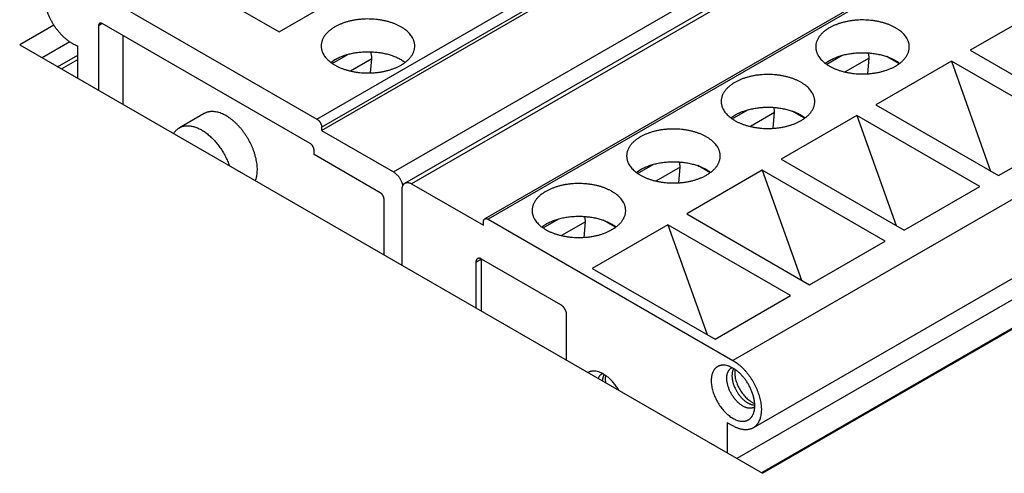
# Model space of a CAD drawing. Header units: inches. Extents: x 0 to 34, y 0 to 22.
# Tile 48 of 80: x 28.712 to 29.437, y 17.854 to 18.189. Entities that reach past the tile are written whole.
import ezdxf

# ---------------------------------------------------------------- set-up
doc = ezdxf.new("R2010")
doc.units = ezdxf.units.IN
doc.header["$LTSCALE"] = 1.87
doc.header["$MEASUREMENT"] = 0
doc.layers.get('0').update_dxf_attribs({"linetype": 'CONTINUOUS'})

msp = doc.modelspace()

# ---------------------------------------------------------------- linework, layer by layer
at = {"color": 7, "linetype": 'CONTINUOUS'}
for p, q in [((28.93111, 18.11532), (31.05381, 19.34095)), ((28.93459, 18.10929), (31.05729, 19.33492)), ((28.93459, 18.10688), (31.05729, 19.33251)), ((28.98749, 18.07634), (31.11019, 19.30197)), ((28.99588, 18.06809), (31.11859, 19.29371)), ((31.12352, 19.29323), (29.0008, 18.0676)), ((31.17743, 19.26735), (29.05472, 18.04172)), ((31.17989, 19.26711), (29.05718, 18.04148)), ((31.36015, 19.16303), (29.23743, 17.9374)), ((29.2522, 17.88772), (31.37491, 19.11335)), ((31.35597, 19.08668), (29.24036, 17.86516)), ((29.25922, 17.85426), (31.39961, 19.0901)), ((31.37407, 19.07624), (29.25845, 17.85471)), ((28.8128, 18.23185), (28.90327, 18.17961)), ((28.75085, 18.21939), (28.93111, 18.11532)), ((28.90327, 18.17961), (28.95895, 18.21176)), ((29.4678, 18.1982), (29.41212, 18.16605)), ((28.73744, 18.18456), (28.7123, 18.17005)), ((28.77313, 18.18564), (28.77034, 18.18403)), ((28.77034, 18.18403), (28.77034, 18.13653)), ((28.92624, 18.09723), (28.77313, 18.18564)), ((28.78844, 18.12609), (28.78844, 18.1768)), ((28.7123, 18.17005), (29.25922, 17.85426)), ((28.74923, 18.17219), (28.72891, 18.16046)), ((28.75503, 18.14538), (28.75503, 18.16925)), ((29.41212, 18.16605), (29.5026, 18.11381)), ((28.74024, 18.15391), (28.75503, 18.16245)), ((28.74312, 18.15225), (28.75503, 18.15912)), ((28.94129, 18.15711), (28.94433, 18.15912)), ((28.94233, 18.15636), (28.95384, 18.163)), ((28.97145, 18.15973), (28.95582, 18.15071)), ((28.97062, 18.1493), (28.97145, 18.15973)), ((29.30538, 18.15641), (29.30842, 18.15842)), ((29.30642, 18.15566), (29.31792, 18.1623)), ((29.33763, 18.16024), (29.31991, 18.15001)), ((29.33671, 18.1487), (29.33763, 18.16024)), ((29.33765, 18.16099), (29.33725, 18.16407)), ((29.35977, 18.1561), (29.35067, 18.16135)), ((29.3982, 18.15801), (29.34253, 18.12587)), ((29.48868, 18.10577), (29.3982, 18.15801)), ((29.3982, 18.15801), (29.42713, 18.07702)), ((29.23683, 18.11547), (29.24833, 18.12211)), ((29.26806, 18.12081), (29.26765, 18.12389)), ((29.34253, 18.12587), (29.433, 18.07363)), ((28.84806, 18.11934), (28.82996, 18.10889)), ((29.23578, 18.11622), (29.23883, 18.11823)), ((29.26803, 18.12005), (29.25032, 18.10983)), ((29.26711, 18.10852), (29.26803, 18.12005)), ((29.32861, 18.11783), (29.27293, 18.08568)), ((29.29017, 18.11591), (29.28107, 18.12117)), ((29.41908, 18.06559), (29.32861, 18.11783)), ((29.32861, 18.11783), (29.35753, 18.03683)), ((28.93459, 18.10929), (28.93459, 18.10688)), ((28.93459, 18.10688), (28.98749, 18.07634)), ((29.433, 18.07363), (29.48868, 18.10577)), ((28.92902, 18.0892), (28.92902, 18.09241)), ((28.97774, 18.06107), (28.92902, 18.0892)), ((29.16723, 18.07529), (29.17873, 18.08193)), ((29.19843, 18.07987), (29.18072, 18.06964)), ((29.19752, 18.06833), (29.19843, 18.07987)), ((29.19846, 18.08062), (29.19805, 18.08371)), ((29.22057, 18.07573), (29.21148, 18.08098)), ((29.27293, 18.08568), (29.36341, 18.03344)), ((29.16619, 18.07604), (29.16923, 18.07805)), ((29.25901, 18.07764), (29.20333, 18.0455)), ((29.34949, 18.0254), (29.25901, 18.07764)), ((29.25901, 18.07764), (29.28793, 17.99665)), ((29.0008, 18.0676), (29.0537, 18.03706)), ((29.36341, 18.03344), (29.41908, 18.06559)), ((28.99384, 18.00749), (28.99384, 18.06358)), ((28.98053, 18.01518), (28.98053, 18.05625)), ((29.12886, 18.04044), (29.12845, 18.04352)), ((29.20333, 18.0455), (29.29381, 17.99326)), ((29.0537, 18.03706), (29.0537, 18.03947)), ((29.05718, 18.04148), (29.23743, 17.9374)), ((29.09659, 18.03585), (29.09963, 18.03786)), ((29.09763, 18.0351), (29.10913, 18.04174)), ((29.12883, 18.03968), (29.11112, 18.02946)), ((29.12792, 18.02815), (29.12883, 18.03968)), ((29.18941, 18.03746), (29.13373, 18.00531)), ((29.15097, 18.03555), (29.14188, 18.04079)), ((29.27989, 17.98522), (29.18941, 18.03746)), ((29.18941, 18.03746), (29.21833, 17.95646)), ((29.29381, 17.99326), (29.34949, 18.0254)), ((29.05231, 18.01215), (29.04813, 18.00974)), ((29.04813, 18.00974), (29.04813, 17.97614)), ((29.11077, 17.97839), (29.05231, 18.01215)), ((29.05231, 17.97373), (29.05231, 18.01215)), ((29.13373, 18.00531), (29.22421, 17.95307)), ((29.22421, 17.95307), (29.27989, 17.98522)), ((29.11494, 17.93757), (29.11494, 17.97116)), ((29.14351, 17.92649), (29.14334, 17.92423)), ((29.23885, 17.93091), (29.23869, 17.92864)), ((29.14334, 17.92423), (29.14362, 17.92101)), ((29.23743, 17.88918), (29.23326, 17.89159)), ((29.23326, 17.89159), (29.23326, 17.86925))]:
    msp.add_line(p, q, dxfattribs=at)
for centre, start in [((28.96204, 18.16048), 355.49608), ((29.32822, 18.16098), 355.4961), ((29.25862, 18.12079), 355.4961), ((29.18902, 18.08061), 355.4961), ((29.11943, 18.04043), 355.4961)]:
    msp.add_arc(centre, 0.00944, start, 0.07637, dxfattribs=at)
for points, knots in [([(28.73609, 18.22086), (28.73589, 18.22074), (28.73551, 18.2205), (28.73495, 18.2201), (28.73442, 18.21966), (28.73392, 18.21918), (28.73345, 18.21866), (28.733, 18.2181), (28.73258, 18.21751), (28.73205, 18.21666), (28.73147, 18.21551), (28.73091, 18.21402), (28.73048, 18.21241), (28.73017, 18.21069), (28.73, 18.20888), (28.72996, 18.20698), (28.73005, 18.205), (28.73027, 18.20297), (28.73063, 18.20088), (28.73111, 18.19876), (28.73172, 18.19662), (28.73245, 18.19447), (28.7333, 18.19232), (28.73426, 18.19019), (28.73532, 18.1881), (28.73649, 18.18605), (28.73774, 18.18406), (28.73908, 18.18214), (28.7405, 18.1803), (28.74198, 18.17856), (28.74351, 18.17693), (28.74509, 18.17541), (28.74671, 18.17402), (28.74836, 18.17276), (28.75002, 18.17165), (28.75169, 18.17069), (28.75335, 18.16988), (28.75447, 18.16944), (28.75503, 18.16925)], [0, 0, 0, 0, 0.010726, 0.021485, 0.032313, 0.04324, 0.054299, 0.065519, 0.076926, 0.088544, 0.112491, 0.137513, 0.163708, 0.191134, 0.219812, 0.249733, 0.280855, 0.313115, 0.346427, 0.380689, 0.415782, 0.451576, 0.487931, 0.524699, 0.561727, 0.598859, 0.635936, 0.672801, 0.709299, 0.745282, 0.780605, 0.815136, 0.848753, 0.881347, 0.912828, 0.943124, 0.972188, 1, 1, 1, 1]), ([(29.00314, 18.16916), (29.00314, 18.16941), (29.00313, 18.1699), (29.00306, 18.17063), (29.00294, 18.17136), (29.00278, 18.17209), (29.00257, 18.17281), (29.00231, 18.17353), (29.00201, 18.17424), (29.00154, 18.17519), (29.00085, 18.17635), (28.99984, 18.1777), (28.99867, 18.179), (28.99733, 18.18025), (28.99584, 18.18143), (28.99421, 18.18255), (28.99244, 18.1836), (28.99054, 18.18457), (28.98852, 18.18545), (28.98639, 18.18625), (28.98417, 18.18695), (28.98187, 18.18756), (28.97949, 18.18807), (28.97706, 18.18848), (28.97458, 18.18878), (28.97207, 18.18898), (28.96954, 18.18906), (28.967, 18.18905), (28.96448, 18.18892), (28.96198, 18.18869), (28.95951, 18.18835), (28.9571, 18.18791), (28.95474, 18.18737), (28.95247, 18.18673), (28.95028, 18.18599), (28.94819, 18.18517), (28.9462, 18.18425), (28.94494, 18.18358), (28.94433, 18.18323)], [0, 0, 0, 0, 0.010653, 0.021335, 0.032074, 0.042898, 0.053833, 0.064905, 0.076137, 0.08755, 0.110991, 0.135368, 0.160781, 0.187296, 0.214949, 0.243748, 0.273677, 0.3047, 0.336759, 0.369784, 0.403688, 0.438373, 0.473732, 0.509648, 0.545999, 0.582658, 0.619494, 0.656374, 0.693166, 0.729736, 0.765956, 0.8017, 0.836846, 0.871282, 0.904903, 0.937615, 0.969337, 1, 1, 1, 1]), ([(29.36723, 18.16846), (29.36723, 18.1687), (29.36722, 18.16919), (29.36715, 18.16993), (29.36703, 18.17066), (29.36687, 18.17138), (29.36666, 18.17211), (29.3664, 18.17282), (29.3661, 18.17354), (29.36563, 18.17449), (29.36493, 18.17565), (29.36393, 18.177), (29.36276, 18.1783), (29.36142, 18.17955), (29.35993, 18.18073), (29.3583, 18.18185), (29.35652, 18.1829), (29.35462, 18.18387), (29.35261, 18.18475), (29.35048, 18.18555), (29.34826, 18.18625), (29.34595, 18.18686), (29.34358, 18.18737), (29.34115, 18.18777), (29.33867, 18.18808), (29.33616, 18.18827), (29.33363, 18.18836), (29.33109, 18.18835), (29.32857, 18.18822), (29.32607, 18.18799), (29.3236, 18.18765), (29.32119, 18.18721), (29.31883, 18.18667), (29.31656, 18.18603), (29.31437, 18.18529), (29.31227, 18.18446), (29.31029, 18.18355), (29.30903, 18.18288), (29.30842, 18.18253)], [0, 0, 0, 0, 0.010653, 0.021335, 0.032074, 0.042898, 0.053833, 0.064905, 0.076137, 0.08755, 0.110991, 0.135368, 0.160781, 0.187296, 0.214949, 0.243748, 0.273677, 0.3047, 0.336759, 0.369784, 0.403688, 0.438373, 0.473731, 0.509647, 0.545998, 0.582657, 0.619493, 0.656374, 0.693165, 0.729736, 0.765956, 0.8017, 0.836846, 0.871282, 0.904903, 0.937615, 0.969336, 1, 1, 1, 1]), ([(28.77116, 18.18583), (28.77109, 18.1858), (28.77097, 18.18571), (28.7708, 18.18555), (28.77066, 18.18536), (28.77055, 18.18514), (28.77045, 18.18489), (28.77039, 18.18462), (28.77035, 18.18433), (28.77034, 18.18414), (28.77034, 18.18403)], [0, 0, 0, 0, 0.108013, 0.218062, 0.332, 0.451358, 0.577278, 0.710501, 0.851395, 1, 1, 1, 1]), ([(28.77313, 18.18564), (28.77304, 18.18569), (28.77286, 18.18578), (28.77259, 18.18589), (28.77232, 18.18597), (28.77207, 18.18602), (28.77182, 18.18602), (28.77158, 18.186), (28.77136, 18.18594), (28.77122, 18.18587), (28.77116, 18.18583)], [0, 0, 0, 0, 0.148608, 0.289505, 0.422729, 0.548649, 0.668007, 0.781943, 0.89199, 1, 1, 1, 1]), ([(28.94433, 18.18323), (28.94394, 18.183), (28.94317, 18.18253), (28.94207, 18.1818), (28.94103, 18.18103), (28.94005, 18.18023), (28.93915, 18.1794), (28.93831, 18.17855), (28.93755, 18.17768), (28.93686, 18.17679), (28.93625, 18.17588), (28.93572, 18.17495), (28.93527, 18.17401), (28.9349, 18.17305), (28.93461, 18.17209), (28.9344, 18.17112), (28.93427, 18.17014), (28.93424, 18.16949), (28.93424, 18.16916)], [0, 0, 0, 0, 0.075233, 0.14856, 0.219957, 0.28942, 0.356963, 0.422622, 0.486452, 0.548535, 0.608975, 0.667901, 0.725471, 0.781862, 0.837279, 0.891946, 0.946102, 1, 1, 1, 1]), ([(29.30842, 18.18253), (29.30803, 18.1823), (29.30726, 18.18183), (29.30616, 18.18109), (29.30512, 18.18032), (29.30414, 18.17953), (29.30324, 18.1787), (29.3024, 18.17785), (29.30164, 18.17698), (29.30095, 18.17609), (29.30034, 18.17518), (29.29981, 18.17425), (29.29936, 18.17331), (29.29898, 18.17235), (29.29869, 18.17139), (29.29849, 18.17042), (29.29836, 18.16944), (29.29833, 18.16879), (29.29833, 18.16846)], [0, 0, 0, 0, 0.075233, 0.14856, 0.219957, 0.28942, 0.356963, 0.422622, 0.486452, 0.548535, 0.608975, 0.667902, 0.725471, 0.781862, 0.83728, 0.891946, 0.946102, 1, 1, 1, 1]), ([(28.93424, 18.16916), (28.93424, 18.16892), (28.93426, 18.16843), (28.93433, 18.1677), (28.93445, 18.16697), (28.93461, 18.16624), (28.93482, 18.16552), (28.93508, 18.1648), (28.93538, 18.16409), (28.93584, 18.16314), (28.93654, 18.16197), (28.93755, 18.16062), (28.93872, 18.15932), (28.94005, 18.15808), (28.94154, 18.15689), (28.94318, 18.15577), (28.94495, 18.15473), (28.94685, 18.15376), (28.94887, 18.15287), (28.951, 18.15208), (28.95322, 18.15137), (28.95552, 18.15076), (28.9579, 18.15026), (28.96033, 18.14985), (28.96281, 18.14955), (28.96532, 18.14935), (28.96785, 18.14926), (28.97038, 18.14928), (28.97291, 18.1494), (28.97541, 18.14964), (28.97787, 18.14997), (28.98029, 18.15041), (28.98264, 18.15096), (28.98492, 18.1516), (28.98711, 18.15233), (28.9892, 18.15316), (28.99118, 18.15407), (28.99244, 18.15475), (28.99305, 18.1551)], [0, 0, 0, 0, 0.010653, 0.021335, 0.032074, 0.042898, 0.053833, 0.064905, 0.076137, 0.08755, 0.110991, 0.135368, 0.160781, 0.187296, 0.214949, 0.243748, 0.273677, 0.3047, 0.336759, 0.369784, 0.403688, 0.438373, 0.473732, 0.509648, 0.545999, 0.582658, 0.619494, 0.656374, 0.693166, 0.729736, 0.765956, 0.8017, 0.836846, 0.871282, 0.904903, 0.937615, 0.969337, 1, 1, 1, 1]), ([(28.99305, 18.1551), (28.99345, 18.15533), (28.99421, 18.15579), (28.99532, 18.15653), (28.99636, 18.1573), (28.99734, 18.1581), (28.99824, 18.15892), (28.99908, 18.15977), (28.99984, 18.16064), (29.00052, 18.16154), (29.00113, 18.16245), (29.00167, 18.16338), (29.00212, 18.16432), (29.00249, 18.16527), (29.00278, 18.16624), (29.00299, 18.16721), (29.00311, 18.16818), (29.00314, 18.16884), (29.00314, 18.16916)], [0, 0, 0, 0, 0.075233, 0.14856, 0.219957, 0.28942, 0.356963, 0.422622, 0.486452, 0.548535, 0.608975, 0.667901, 0.725471, 0.781862, 0.837279, 0.891946, 0.946102, 1, 1, 1, 1]), ([(29.29833, 18.16846), (29.29833, 18.16822), (29.29835, 18.16773), (29.29842, 18.167), (29.29854, 18.16627), (29.2987, 18.16554), (29.29891, 18.16481), (29.29917, 18.1641), (29.29947, 18.16338), (29.29993, 18.16244), (29.30063, 18.16127), (29.30164, 18.15992), (29.30281, 18.15862), (29.30414, 18.15737), (29.30563, 18.15619), (29.30727, 18.15507), (29.30904, 18.15402), (29.31094, 18.15306), (29.31296, 18.15217), (29.31508, 18.15138), (29.31731, 18.15067), (29.31961, 18.15006), (29.32199, 18.14955), (29.32442, 18.14915), (29.3269, 18.14884), (29.32941, 18.14865), (29.33194, 18.14856), (29.33447, 18.14858), (29.337, 18.1487), (29.3395, 18.14893), (29.34196, 18.14927), (29.34438, 18.14971), (29.34673, 18.15025), (29.34901, 18.1509), (29.3512, 18.15163), (29.35329, 18.15246), (29.35527, 18.15337), (29.35653, 18.15404), (29.35714, 18.1544)], [0, 0, 0, 0, 0.010653, 0.021335, 0.032074, 0.042898, 0.053833, 0.064905, 0.076137, 0.08755, 0.110991, 0.135368, 0.160781, 0.187296, 0.214949, 0.243748, 0.273677, 0.3047, 0.336759, 0.369784, 0.403688, 0.438373, 0.473731, 0.509647, 0.545998, 0.582657, 0.619493, 0.656374, 0.693165, 0.729736, 0.765956, 0.8017, 0.836846, 0.871282, 0.904903, 0.937615, 0.969336, 1, 1, 1, 1]), ([(29.35714, 18.1544), (29.35754, 18.15462), (29.3583, 18.15509), (29.35941, 18.15583), (29.36045, 18.1566), (29.36142, 18.15739), (29.36233, 18.15822), (29.36316, 18.15907), (29.36393, 18.15994), (29.36461, 18.16083), (29.36522, 18.16175), (29.36576, 18.16267), (29.36621, 18.16362), (29.36658, 18.16457), (29.36687, 18.16553), (29.36708, 18.16651), (29.3672, 18.16748), (29.36723, 18.16814), (29.36723, 18.16846)], [0, 0, 0, 0, 0.075233, 0.14856, 0.219957, 0.28942, 0.356963, 0.422622, 0.486452, 0.548535, 0.608975, 0.667902, 0.725471, 0.781862, 0.83728, 0.891946, 0.946102, 1, 1, 1, 1]), ([(28.94433, 18.15912), (28.94477, 18.15937), (28.94567, 18.15986), (28.94707, 18.16055), (28.94853, 18.16119), (28.95004, 18.16179), (28.95161, 18.16234), (28.95323, 18.16284), (28.95489, 18.16329), (28.95659, 18.16369), (28.95833, 18.16403), (28.96069, 18.16442), (28.96369, 18.16477), (28.96734, 18.16497), (28.971, 18.16494), (28.97464, 18.16468), (28.97762, 18.16429), (28.97997, 18.16386), (28.98168, 18.16349), (28.98336, 18.16306), (28.985, 18.16258), (28.9866, 18.16206), (28.98814, 18.16148), (28.98962, 18.16086), (28.99105, 18.1602), (28.99242, 18.15949), (28.99371, 18.15874), (28.99494, 18.15795), (28.99572, 18.15739), (28.99609, 18.15711)], [0, 0, 0, 0, 0.027972, 0.056656, 0.086024, 0.116041, 0.146667, 0.177858, 0.209567, 0.241743, 0.274331, 0.307275, 0.373985, 0.441389, 0.508983, 0.576255, 0.642702, 0.675468, 0.707849, 0.739789, 0.771235, 0.802138, 0.832452, 0.862136, 0.891152, 0.919469, 0.947061, 0.973909, 1, 1, 1, 1]), ([(28.97148, 18.16049), (28.97148, 18.16084), (28.97144, 18.16156), (28.97128, 18.16266), (28.97103, 18.16378), (28.9708, 18.16453), (28.97067, 18.16491)], [0, 0, 0, 0, 0.233406, 0.478926, 0.735073, 1, 1, 1, 1]), ([(29.30842, 18.15842), (29.30886, 18.15867), (29.30976, 18.15916), (29.31116, 18.15985), (29.31262, 18.16049), (29.31413, 18.16109), (29.3157, 18.16164), (29.31732, 18.16214), (29.31898, 18.16259), (29.32068, 18.16298), (29.32241, 18.16333), (29.32478, 18.16372), (29.32778, 18.16407), (29.33143, 18.16426), (29.33509, 18.16424), (29.33873, 18.16398), (29.34171, 18.16359), (29.34406, 18.16316), (29.34577, 18.16278), (29.34745, 18.16236), (29.34909, 18.16188), (29.35068, 18.16136), (29.35223, 18.16078), (29.35371, 18.16016), (29.35514, 18.1595), (29.3565, 18.15879), (29.3578, 18.15804), (29.35903, 18.15725), (29.35981, 18.15669), (29.36018, 18.15641)], [0, 0, 0, 0, 0.027972, 0.056657, 0.086024, 0.116041, 0.146667, 0.177858, 0.209568, 0.241744, 0.274332, 0.307276, 0.373985, 0.441389, 0.508983, 0.576255, 0.642702, 0.675468, 0.707849, 0.739789, 0.771235, 0.802138, 0.832452, 0.862136, 0.891152, 0.919469, 0.947061, 0.973909, 1, 1, 1, 1]), ([(29.29763, 18.12828), (29.29763, 18.12852), (29.29762, 18.12901), (29.29755, 18.12974), (29.29743, 18.13047), (29.29727, 18.1312), (29.29706, 18.13192), (29.2968, 18.13264), (29.2965, 18.13335), (29.29604, 18.1343), (29.29534, 18.13547), (29.29433, 18.13682), (29.29316, 18.13812), (29.29182, 18.13936), (29.29034, 18.14055), (29.2887, 18.14167), (29.28693, 18.14271), (29.28503, 18.14368), (29.28301, 18.14457), (29.28088, 18.14536), (29.27866, 18.14607), (29.27636, 18.14667), (29.27398, 18.14718), (29.27155, 18.14759), (29.26907, 18.14789), (29.26656, 18.14809), (29.26403, 18.14818), (29.2615, 18.14816), (29.25897, 18.14804), (29.25647, 18.1478), (29.25401, 18.14747), (29.25159, 18.14702), (29.24924, 18.14648), (29.24696, 18.14584), (29.24477, 18.14511), (29.24268, 18.14428), (29.2407, 18.14337), (29.23943, 18.14269), (29.23883, 18.14234)], [0, 0, 0, 0, 0.010653, 0.021335, 0.032074, 0.042898, 0.053833, 0.064905, 0.076137, 0.08755, 0.110991, 0.135368, 0.160781, 0.187296, 0.214949, 0.243748, 0.273677, 0.3047, 0.336759, 0.369784, 0.403688, 0.438373, 0.473731, 0.509647, 0.545998, 0.582657, 0.619493, 0.656374, 0.693165, 0.729736, 0.765956, 0.8017, 0.836846, 0.871282, 0.904903, 0.937615, 0.969336, 1, 1, 1, 1]), ([(29.23883, 18.14234), (29.23843, 18.14211), (29.23766, 18.14165), (29.23656, 18.14091), (29.23552, 18.14014), (29.23454, 18.13934), (29.23364, 18.13852), (29.2328, 18.13767), (29.23204, 18.1368), (29.23135, 18.1359), (29.23074, 18.13499), (29.23021, 18.13406), (29.22976, 18.13312), (29.22939, 18.13217), (29.2291, 18.1312), (29.22889, 18.13023), (29.22876, 18.12926), (29.22874, 18.1286), (29.22874, 18.12828)], [0, 0, 0, 0, 0.075233, 0.14856, 0.219957, 0.28942, 0.356963, 0.422622, 0.486452, 0.548535, 0.608975, 0.667902, 0.725471, 0.781862, 0.83728, 0.891946, 0.946102, 1, 1, 1, 1]), ([(29.22874, 18.12828), (29.22874, 18.12803), (29.22875, 18.12754), (29.22882, 18.12681), (29.22894, 18.12608), (29.2291, 18.12535), (29.22931, 18.12463), (29.22957, 18.12391), (29.22987, 18.1232), (29.23034, 18.12225), (29.23103, 18.12108), (29.23204, 18.11974), (29.23321, 18.11844), (29.23455, 18.11719), (29.23603, 18.116), (29.23767, 18.11489), (29.23944, 18.11384), (29.24134, 18.11287), (29.24336, 18.11199), (29.24549, 18.11119), (29.24771, 18.11049), (29.25001, 18.10988), (29.25239, 18.10937), (29.25482, 18.10896), (29.2573, 18.10866), (29.25981, 18.10846), (29.26234, 18.10837), (29.26487, 18.10839), (29.2674, 18.10852), (29.2699, 18.10875), (29.27237, 18.10909), (29.27478, 18.10953), (29.27713, 18.11007), (29.27941, 18.11071), (29.2816, 18.11145), (29.28369, 18.11227), (29.28567, 18.11319), (29.28694, 18.11386), (29.28754, 18.11421)], [0, 0, 0, 0, 0.010653, 0.021335, 0.032074, 0.042898, 0.053833, 0.064905, 0.076137, 0.08755, 0.110991, 0.135368, 0.160781, 0.187296, 0.214949, 0.243748, 0.273677, 0.3047, 0.336759, 0.369784, 0.403688, 0.438373, 0.473731, 0.509647, 0.545998, 0.582657, 0.619493, 0.656374, 0.693165, 0.729736, 0.765956, 0.8017, 0.836846, 0.871282, 0.904903, 0.937615, 0.969336, 1, 1, 1, 1]), ([(29.23883, 18.11823), (29.23926, 18.11849), (29.24016, 18.11898), (29.24156, 18.11966), (29.24302, 18.12031), (29.24454, 18.1209), (29.24611, 18.12145), (29.24772, 18.12195), (29.24938, 18.1224), (29.25108, 18.1228), (29.25282, 18.12315), (29.25518, 18.12354), (29.25818, 18.12389), (29.26183, 18.12408), (29.26549, 18.12405), (29.26913, 18.1238), (29.27212, 18.1234), (29.27446, 18.12297), (29.27618, 18.1226), (29.27786, 18.12217), (29.2795, 18.1217), (29.28109, 18.12117), (29.28263, 18.1206), (29.28412, 18.11998), (29.28554, 18.11931), (29.28691, 18.1186), (29.2882, 18.11785), (29.28943, 18.11707), (29.29021, 18.11651), (29.29059, 18.11622)], [0, 0, 0, 0, 0.027972, 0.056657, 0.086024, 0.116041, 0.146667, 0.177858, 0.209568, 0.241744, 0.274332, 0.307276, 0.373985, 0.441389, 0.508983, 0.576255, 0.642702, 0.675468, 0.707849, 0.739789, 0.771235, 0.802138, 0.832452, 0.862136, 0.891152, 0.919469, 0.947061, 0.973909, 1, 1, 1, 1]), ([(29.28754, 18.11421), (29.28794, 18.11444), (29.28871, 18.1149), (29.28981, 18.11564), (29.29085, 18.11641), (29.29183, 18.11721), (29.29273, 18.11803), (29.29357, 18.11888), (29.29433, 18.11976), (29.29502, 18.12065), (29.29563, 18.12156), (29.29616, 18.12249), (29.29661, 18.12343), (29.29698, 18.12439), (29.29727, 18.12535), (29.29748, 18.12632), (29.29761, 18.1273), (29.29763, 18.12795), (29.29763, 18.12828)], [0, 0, 0, 0, 0.075233, 0.14856, 0.219957, 0.28942, 0.356963, 0.422622, 0.486452, 0.548535, 0.608975, 0.667902, 0.725471, 0.781862, 0.83728, 0.891946, 0.946102, 1, 1, 1, 1]), ([(28.88727, 18.07795), (28.88727, 18.07861), (28.88722, 18.07996), (28.88703, 18.08201), (28.88672, 18.08411), (28.88629, 18.08624), (28.88574, 18.0884), (28.88507, 18.09058), (28.88429, 18.09276), (28.88341, 18.09493), (28.88242, 18.09709), (28.88133, 18.09921), (28.88015, 18.10128), (28.87888, 18.10331), (28.87754, 18.10526), (28.87612, 18.10715), (28.87464, 18.10894), (28.87311, 18.11064), (28.87153, 18.11224), (28.8699, 18.11372), (28.86825, 18.11508), (28.86658, 18.11631), (28.86489, 18.1174), (28.8632, 18.11836), (28.86152, 18.11917), (28.85985, 18.11982), (28.8582, 18.12033), (28.85659, 18.12067), (28.85501, 18.12086), (28.85373, 18.12088), (28.85274, 18.12081), (28.85201, 18.12072), (28.85131, 18.12059), (28.85062, 18.12042), (28.84995, 18.12021), (28.84929, 18.11996), (28.84866, 18.11967), (28.84826, 18.11946), (28.84806, 18.11934)], [0, 0, 0, 0, 0.030663, 0.062384, 0.095095, 0.128716, 0.163152, 0.198299, 0.234043, 0.270263, 0.306835, 0.343627, 0.380508, 0.417345, 0.454005, 0.490357, 0.526274, 0.561633, 0.596319, 0.630223, 0.663248, 0.695309, 0.726331, 0.756261, 0.78506, 0.812712, 0.839227, 0.864639, 0.889016, 0.912455, 0.923868, 0.935099, 0.946171, 0.957105, 0.967928, 0.978667, 0.989348, 1, 1, 1, 1]), ([(28.93111, 18.11532), (28.93123, 18.11525), (28.93146, 18.1151), (28.9318, 18.11485), (28.93213, 18.11456), (28.93245, 18.11424), (28.93276, 18.11389), (28.93305, 18.11352), (28.93332, 18.11313), (28.93358, 18.11272), (28.93381, 18.1123), (28.93401, 18.11186), (28.93418, 18.11142), (28.93433, 18.11098), (28.93445, 18.11055), (28.93453, 18.11012), (28.93458, 18.1097), (28.93459, 18.10942), (28.93459, 18.10929)], [0, 0, 0, 0, 0.055839, 0.114181, 0.174786, 0.237357, 0.301553, 0.366998, 0.433289, 0.500006, 0.566724, 0.633014, 0.698457, 0.762652, 0.825221, 0.885824, 0.944163, 1, 1, 1, 1]), ([(28.82571, 18.10457), (28.82584, 18.1048), (28.82613, 18.10525), (28.82658, 18.10589), (28.82707, 18.1065), (28.82759, 18.10706), (28.82814, 18.10759), (28.82872, 18.10807), (28.82933, 18.10851), (28.82975, 18.10877), (28.82996, 18.10889)], [0, 0, 0, 0, 0.131125, 0.259892, 0.386575, 0.511474, 0.634913, 0.757237, 0.878808, 1, 1, 1, 1]), ([(28.82996, 18.10889), (28.83028, 18.10908), (28.83094, 18.10941), (28.83199, 18.10982), (28.83308, 18.11012), (28.83422, 18.11032), (28.8354, 18.11042), (28.83661, 18.11042), (28.83786, 18.11031), (28.83914, 18.11009), (28.84044, 18.10978), (28.84176, 18.10936), (28.8431, 18.10885), (28.84445, 18.10824), (28.8458, 18.10753), (28.84715, 18.10673), (28.8485, 18.10584), (28.84985, 18.10486), (28.85118, 18.1038), (28.85249, 18.10266), (28.85378, 18.10144), (28.85504, 18.10015), (28.85628, 18.09879), (28.85748, 18.09738), (28.85864, 18.0959), (28.85975, 18.09437), (28.86082, 18.09279), (28.86184, 18.09118), (28.86281, 18.08952), (28.86371, 18.08784), (28.86456, 18.08613), (28.86534, 18.0844), (28.86606, 18.08266), (28.86649, 18.08149), (28.8667, 18.0809)], [0, 0, 0, 0, 0.021647, 0.043444, 0.065535, 0.088055, 0.111125, 0.13485, 0.15932, 0.184606, 0.21076, 0.237819, 0.265805, 0.294725, 0.324572, 0.355329, 0.386968, 0.41945, 0.452728, 0.486751, 0.521456, 0.556778, 0.592647, 0.628985, 0.665716, 0.702757, 0.740024, 0.777432, 0.814895, 0.852324, 0.889635, 0.92674, 0.963556, 1, 1, 1, 1]), ([(29.22804, 18.08809), (29.22804, 18.08834), (29.22802, 18.08883), (29.22795, 18.08956), (29.22783, 18.09029), (29.22767, 18.09101), (29.22746, 18.09174), (29.22721, 18.09246), (29.2269, 18.09317), (29.22644, 18.09412), (29.22574, 18.09528), (29.22474, 18.09663), (29.22356, 18.09793), (29.22223, 18.09918), (29.22074, 18.10036), (29.2191, 18.10148), (29.21733, 18.10253), (29.21543, 18.1035), (29.21341, 18.10438), (29.21129, 18.10518), (29.20906, 18.10588), (29.20676, 18.10649), (29.20439, 18.107), (29.20195, 18.10741), (29.19947, 18.10771), (29.19696, 18.1079), (29.19443, 18.10799), (29.1919, 18.10798), (29.18938, 18.10785), (29.18687, 18.10762), (29.18441, 18.10728), (29.18199, 18.10684), (29.17964, 18.1063), (29.17736, 18.10566), (29.17517, 18.10492), (29.17308, 18.1041), (29.1711, 18.10318), (29.16984, 18.10251), (29.16923, 18.10216)], [0, 0, 0, 0, 0.010653, 0.021335, 0.032074, 0.042898, 0.053833, 0.064905, 0.076137, 0.08755, 0.110991, 0.135368, 0.160781, 0.187296, 0.214949, 0.243748, 0.273677, 0.3047, 0.336759, 0.369784, 0.403688, 0.438373, 0.473731, 0.509647, 0.545998, 0.582657, 0.619493, 0.656374, 0.693165, 0.729736, 0.765956, 0.8017, 0.836846, 0.871282, 0.904903, 0.937615, 0.969336, 1, 1, 1, 1]), ([(29.16923, 18.10216), (29.16884, 18.10193), (29.16807, 18.10146), (29.16696, 18.10073), (29.16592, 18.09996), (29.16495, 18.09916), (29.16404, 18.09833), (29.16321, 18.09748), (29.16244, 18.09661), (29.16176, 18.09572), (29.16115, 18.09481), (29.16062, 18.09388), (29.16016, 18.09294), (29.15979, 18.09198), (29.1595, 18.09102), (29.15929, 18.09005), (29.15917, 18.08907), (29.15914, 18.08842), (29.15914, 18.08809)], [0, 0, 0, 0, 0.075233, 0.14856, 0.219957, 0.28942, 0.356963, 0.422622, 0.486452, 0.548535, 0.608975, 0.667902, 0.725471, 0.781862, 0.83728, 0.891946, 0.946102, 1, 1, 1, 1]), ([(28.92902, 18.09241), (28.92902, 18.09252), (28.92901, 18.09274), (28.92897, 18.09308), (28.92891, 18.09342), (28.92881, 18.09377), (28.9287, 18.09412), (28.92856, 18.09447), (28.92839, 18.09482), (28.92821, 18.09516), (28.92801, 18.09549), (28.92779, 18.0958), (28.92756, 18.0961), (28.92731, 18.09637), (28.92705, 18.09663), (28.92679, 18.09686), (28.92652, 18.09706), (28.92633, 18.09718), (28.92624, 18.09723)], [0, 0, 0, 0, 0.055837, 0.114176, 0.174779, 0.237348, 0.301543, 0.366986, 0.433276, 0.499994, 0.566711, 0.633002, 0.698447, 0.762643, 0.825214, 0.885819, 0.944161, 1, 1, 1, 1]), ([(29.15914, 18.08809), (29.15914, 18.08785), (29.15915, 18.08736), (29.15923, 18.08663), (29.15934, 18.0859), (29.15951, 18.08517), (29.15972, 18.08445), (29.15997, 18.08373), (29.16027, 18.08302), (29.16074, 18.08207), (29.16144, 18.0809), (29.16244, 18.07955), (29.16361, 18.07825), (29.16495, 18.07701), (29.16644, 18.07582), (29.16807, 18.0747), (29.16985, 18.07366), (29.17175, 18.07269), (29.17377, 18.0718), (29.17589, 18.07101), (29.17811, 18.0703), (29.18042, 18.06969), (29.18279, 18.06918), (29.18523, 18.06878), (29.1877, 18.06848), (29.19021, 18.06828), (29.19274, 18.06819), (29.19528, 18.06821), (29.1978, 18.06833), (29.2003, 18.06856), (29.20277, 18.0689), (29.20518, 18.06934), (29.20754, 18.06989), (29.20982, 18.07053), (29.21201, 18.07126), (29.2141, 18.07209), (29.21608, 18.073), (29.21734, 18.07368), (29.21795, 18.07403)], [0, 0, 0, 0, 0.010653, 0.021335, 0.032074, 0.042898, 0.053833, 0.064905, 0.076137, 0.08755, 0.110991, 0.135368, 0.160781, 0.187296, 0.214949, 0.243748, 0.273677, 0.3047, 0.336759, 0.369784, 0.403688, 0.438373, 0.473731, 0.509647, 0.545998, 0.582657, 0.619493, 0.656374, 0.693165, 0.729736, 0.765956, 0.8017, 0.836846, 0.871282, 0.904903, 0.937615, 0.969336, 1, 1, 1, 1]), ([(29.21795, 18.07403), (29.21834, 18.07425), (29.21911, 18.07472), (29.22021, 18.07546), (29.22125, 18.07623), (29.22223, 18.07703), (29.22314, 18.07785), (29.22397, 18.0787), (29.22473, 18.07957), (29.22542, 18.08046), (29.22603, 18.08138), (29.22656, 18.0823), (29.22701, 18.08325), (29.22739, 18.0842), (29.22768, 18.08517), (29.22788, 18.08614), (29.22801, 18.08711), (29.22804, 18.08777), (29.22804, 18.08809)], [0, 0, 0, 0, 0.075233, 0.14856, 0.219957, 0.28942, 0.356963, 0.422622, 0.486452, 0.548535, 0.608975, 0.667902, 0.725471, 0.781862, 0.83728, 0.891946, 0.946102, 1, 1, 1, 1]), ([(29.16923, 18.07805), (29.16967, 18.0783), (29.17057, 18.07879), (29.17196, 18.07948), (29.17342, 18.08012), (29.17494, 18.08072), (29.17651, 18.08127), (29.17813, 18.08177), (29.17979, 18.08222), (29.18149, 18.08262), (29.18322, 18.08296), (29.18558, 18.08335), (29.18859, 18.0837), (29.19223, 18.0839), (29.1959, 18.08387), (29.19953, 18.08361), (29.20252, 18.08322), (29.20486, 18.08279), (29.20658, 18.08242), (29.20826, 18.08199), (29.2099, 18.08151), (29.21149, 18.08099), (29.21303, 18.08041), (29.21452, 18.07979), (29.21595, 18.07913), (29.21731, 18.07842), (29.21861, 18.07767), (29.21983, 18.07688), (29.22061, 18.07632), (29.22099, 18.07604)], [0, 0, 0, 0, 0.027972, 0.056657, 0.086024, 0.116041, 0.146667, 0.177858, 0.209568, 0.241744, 0.274332, 0.307276, 0.373985, 0.441389, 0.508983, 0.576255, 0.642702, 0.675468, 0.707849, 0.739789, 0.771235, 0.802138, 0.832452, 0.862136, 0.891152, 0.919469, 0.947061, 0.973909, 1, 1, 1, 1]), ([(28.88592, 18.0698), (28.88615, 18.0704), (28.88644, 18.07133), (28.88675, 18.07262), (28.887, 18.07398), (28.88721, 18.07576), (28.88727, 18.07721), (28.88727, 18.07795)], [0, 0, 0, 0, 0.232067, 0.352517, 0.475971, 0.731934, 1, 1, 1, 1]), ([(28.98749, 18.07634), (28.98769, 18.07622), (28.98808, 18.07597), (28.98867, 18.07555), (28.98924, 18.07507), (28.9898, 18.07455), (28.99035, 18.07398), (28.99087, 18.07338), (28.99137, 18.07273), (28.99185, 18.07206), (28.99229, 18.07136), (28.9927, 18.07063), (28.99307, 18.06989), (28.9934, 18.06914), (28.99369, 18.06838), (28.99393, 18.06763), (28.99413, 18.06687), (28.99424, 18.06637), (28.99428, 18.06612)], [0, 0, 0, 0, 0.054931, 0.112012, 0.171079, 0.231926, 0.29432, 0.358001, 0.422687, 0.488084, 0.553884, 0.619776, 0.685447, 0.750587, 0.814893, 0.878075, 0.939861, 1, 1, 1, 1]), ([(28.99384, 18.06358), (28.99384, 18.06384), (28.99387, 18.06434), (28.99396, 18.06506), (28.99413, 18.06573), (28.99436, 18.06635), (28.9946, 18.06681), (28.99483, 18.06714), (28.99501, 18.06737), (28.99521, 18.06758), (28.99542, 18.06777), (28.99564, 18.06794), (28.9958, 18.06804), (28.99588, 18.06809)], [0, 0, 0, 0, 0.148565, 0.289422, 0.422608, 0.548494, 0.66782, 0.725403, 0.781809, 0.83724, 0.89192, 0.946089, 1, 1, 1, 1]), ([(28.99588, 18.06809), (28.99596, 18.06813), (28.99613, 18.06822), (28.99639, 18.06833), (28.99666, 18.06841), (28.99694, 18.06848), (28.99723, 18.06852), (28.99763, 18.06856), (28.99815, 18.06854), (28.9988, 18.06843), (28.99946, 18.06824), (29.00014, 18.06796), (29.00058, 18.06773), (29.0008, 18.0676)], [0, 0, 0, 0, 0.053909, 0.108077, 0.162756, 0.218186, 0.27459, 0.332173, 0.451499, 0.577385, 0.710573, 0.851432, 1, 1, 1, 1]), ([(29.15844, 18.04791), (29.15844, 18.04815), (29.15842, 18.04864), (29.15835, 18.04937), (29.15824, 18.0501), (29.15807, 18.05083), (29.15786, 18.05155), (29.15761, 18.05227), (29.15731, 18.05298), (29.15684, 18.05393), (29.15614, 18.0551), (29.15514, 18.05645), (29.15396, 18.05775), (29.15263, 18.05899), (29.15114, 18.06018), (29.14951, 18.0613), (29.14773, 18.06234), (29.14583, 18.06331), (29.14381, 18.0642), (29.14169, 18.06499), (29.13947, 18.0657), (29.13716, 18.06631), (29.13479, 18.06681), (29.13235, 18.06722), (29.12988, 18.06752), (29.12736, 18.06772), (29.12484, 18.06781), (29.1223, 18.06779), (29.11978, 18.06767), (29.11728, 18.06743), (29.11481, 18.0671), (29.1124, 18.06666), (29.11004, 18.06611), (29.10776, 18.06547), (29.10557, 18.06474), (29.10348, 18.06391), (29.1015, 18.063), (29.10024, 18.06232), (29.09963, 18.06197)], [0, 0, 0, 0, 0.010653, 0.021335, 0.032074, 0.042898, 0.053833, 0.064905, 0.076137, 0.08755, 0.11099, 0.135368, 0.160781, 0.187296, 0.214949, 0.243748, 0.273677, 0.304699, 0.336759, 0.369784, 0.403688, 0.438373, 0.473731, 0.509647, 0.545998, 0.582657, 0.619493, 0.656374, 0.693165, 0.729736, 0.765956, 0.8017, 0.836846, 0.871282, 0.904903, 0.937615, 0.969336, 1, 1, 1, 1]), ([(28.98053, 18.05625), (28.98053, 18.05635), (28.98052, 18.05658), (28.98048, 18.05691), (28.98041, 18.05725), (28.98032, 18.0576), (28.9802, 18.05796), (28.98006, 18.05831), (28.9799, 18.05865), (28.97971, 18.05899), (28.97951, 18.05932), (28.97929, 18.05963), (28.97906, 18.05993), (28.97881, 18.06021), (28.97856, 18.06046), (28.97829, 18.06069), (28.97802, 18.0609), (28.97784, 18.06101), (28.97774, 18.06107)], [0, 0, 0, 0, 0.055837, 0.114176, 0.174779, 0.237348, 0.301543, 0.366986, 0.433276, 0.499994, 0.566711, 0.633002, 0.698447, 0.762643, 0.825214, 0.885819, 0.944161, 1, 1, 1, 1]), ([(29.09963, 18.06197), (29.09924, 18.06174), (29.09847, 18.06128), (29.09737, 18.06054), (29.09632, 18.05977), (29.09535, 18.05897), (29.09444, 18.05815), (29.09361, 18.0573), (29.09285, 18.05643), (29.09216, 18.05553), (29.09155, 18.05462), (29.09102, 18.05369), (29.09057, 18.05275), (29.09019, 18.0518), (29.0899, 18.05083), (29.0897, 18.04986), (29.08957, 18.04889), (29.08954, 18.04823), (29.08954, 18.04791)], [0, 0, 0, 0, 0.075233, 0.14856, 0.219957, 0.28942, 0.356963, 0.422622, 0.486452, 0.548535, 0.608975, 0.667902, 0.725471, 0.781862, 0.83728, 0.891946, 0.946102, 1, 1, 1, 1]), ([(29.08954, 18.04791), (29.08954, 18.04766), (29.08956, 18.04717), (29.08963, 18.04644), (29.08974, 18.04571), (29.08991, 18.04498), (29.09012, 18.04426), (29.09037, 18.04354), (29.09067, 18.04283), (29.09114, 18.04188), (29.09184, 18.04072), (29.09284, 18.03937), (29.09402, 18.03807), (29.09535, 18.03682), (29.09684, 18.03564), (29.09848, 18.03452), (29.10025, 18.03347), (29.10215, 18.0325), (29.10417, 18.03162), (29.10629, 18.03082), (29.10851, 18.03012), (29.11082, 18.02951), (29.11319, 18.029), (29.11563, 18.02859), (29.11811, 18.02829), (29.12062, 18.02809), (29.12315, 18.028), (29.12568, 18.02802), (29.1282, 18.02815), (29.13071, 18.02838), (29.13317, 18.02872), (29.13559, 18.02916), (29.13794, 18.0297), (29.14022, 18.03034), (29.14241, 18.03108), (29.1445, 18.0319), (29.14648, 18.03282), (29.14774, 18.03349), (29.14835, 18.03384)], [0, 0, 0, 0, 0.010653, 0.021335, 0.032074, 0.042898, 0.053833, 0.064905, 0.076137, 0.08755, 0.11099, 0.135368, 0.160781, 0.187296, 0.214949, 0.243748, 0.273677, 0.304699, 0.336759, 0.369784, 0.403688, 0.438373, 0.473731, 0.509647, 0.545998, 0.582657, 0.619493, 0.656374, 0.693165, 0.729736, 0.765956, 0.8017, 0.836846, 0.871282, 0.904903, 0.937615, 0.969336, 1, 1, 1, 1]), ([(29.09963, 18.03786), (29.10007, 18.03812), (29.10097, 18.03861), (29.10237, 18.03929), (29.10383, 18.03994), (29.10534, 18.04053), (29.10691, 18.04108), (29.10853, 18.04158), (29.11019, 18.04203), (29.11189, 18.04243), (29.11362, 18.04278), (29.11598, 18.04317), (29.11899, 18.04352), (29.12264, 18.04371), (29.1263, 18.04368), (29.12993, 18.04343), (29.13292, 18.04303), (29.13526, 18.0426), (29.13698, 18.04223), (29.13866, 18.04181), (29.1403, 18.04133), (29.14189, 18.0408), (29.14343, 18.04023), (29.14492, 18.03961), (29.14635, 18.03894), (29.14771, 18.03823), (29.14901, 18.03749), (29.15024, 18.0367), (29.15102, 18.03614), (29.15139, 18.03585)], [0, 0, 0, 0, 0.027972, 0.056657, 0.086024, 0.116041, 0.146667, 0.177858, 0.209568, 0.241743, 0.274332, 0.307276, 0.373985, 0.441389, 0.508983, 0.576255, 0.642702, 0.675468, 0.707849, 0.739788, 0.771235, 0.802138, 0.832452, 0.862136, 0.891152, 0.919469, 0.947061, 0.973909, 1, 1, 1, 1]), ([(29.14835, 18.03384), (29.14874, 18.03407), (29.14951, 18.03454), (29.15062, 18.03527), (29.15166, 18.03604), (29.15263, 18.03684), (29.15354, 18.03767), (29.15437, 18.03852), (29.15513, 18.03939), (29.15582, 18.04028), (29.15643, 18.04119), (29.15696, 18.04212), (29.15742, 18.04306), (29.15779, 18.04402), (29.15808, 18.04498), (29.15829, 18.04595), (29.15841, 18.04693), (29.15844, 18.04758), (29.15844, 18.04791)], [0, 0, 0, 0, 0.075233, 0.14856, 0.219957, 0.28942, 0.356963, 0.422622, 0.486452, 0.548535, 0.608975, 0.667902, 0.725471, 0.781862, 0.83728, 0.891946, 0.946102, 1, 1, 1, 1]), ([(29.0537, 18.03947), (29.0537, 18.0396), (29.05371, 18.03985), (29.05376, 18.04021), (29.05384, 18.04054), (29.05395, 18.04085), (29.0541, 18.04113), (29.05428, 18.04137), (29.05448, 18.04157), (29.05464, 18.04167), (29.05472, 18.04172)], [0, 0, 0, 0, 0.148606, 0.2895, 0.422723, 0.548642, 0.668, 0.781938, 0.891987, 1, 1, 1, 1]), ([(29.05472, 18.04172), (29.0548, 18.04177), (29.05497, 18.04185), (29.05525, 18.04193), (29.05554, 18.04196), (29.05585, 18.04195), (29.05618, 18.04189), (29.05651, 18.0418), (29.05685, 18.04166), (29.05707, 18.04154), (29.05718, 18.04148)], [0, 0, 0, 0, 0.10801, 0.218057, 0.331993, 0.45135, 0.57727, 0.710495, 0.851391, 1, 1, 1, 1]), ([(29.04935, 18.01244), (29.0493, 18.01241), (29.04921, 18.01235), (29.04908, 18.01225), (29.04895, 18.01213), (29.04879, 18.01197), (29.04861, 18.01172), (29.04844, 18.01139), (29.0483, 18.01103), (29.0482, 18.01062), (29.04814, 18.01019), (29.04813, 18.00989), (29.04813, 18.00974)], [0, 0, 0, 0, 0.053915, 0.108089, 0.162773, 0.218209, 0.332125, 0.451461, 0.577357, 0.710555, 0.851422, 1, 1, 1, 1]), ([(29.05231, 18.01215), (29.05217, 18.01222), (29.05191, 18.01236), (29.0515, 18.01253), (29.0511, 18.01264), (29.05072, 18.01271), (29.05034, 18.01272), (29.05004, 18.01269), (29.04982, 18.01264), (29.04966, 18.01258), (29.0495, 18.01252), (29.0494, 18.01247), (29.04935, 18.01244)], [0, 0, 0, 0, 0.148581, 0.289451, 0.42265, 0.548547, 0.667882, 0.781796, 0.837231, 0.891914, 0.946086, 1, 1, 1, 1]), ([(29.11494, 17.97116), (29.11494, 17.97132), (29.11493, 17.97165), (29.11487, 17.97215), (29.11477, 17.97267), (29.11463, 17.97319), (29.11445, 17.97372), (29.11424, 17.97425), (29.114, 17.97477), (29.11373, 17.97528), (29.11342, 17.97577), (29.11309, 17.97624), (29.11274, 17.97669), (29.11237, 17.9771), (29.11199, 17.97748), (29.11159, 17.97783), (29.11119, 17.97813), (29.11091, 17.97831), (29.11077, 17.97839)], [0, 0, 0, 0, 0.055837, 0.114176, 0.174779, 0.237348, 0.301543, 0.366986, 0.433276, 0.499994, 0.566712, 0.633002, 0.698447, 0.762643, 0.825214, 0.885819, 0.944161, 1, 1, 1, 1]), ([(29.23171, 17.93389), (29.23134, 17.93394), (29.23062, 17.934), (29.22971, 17.93398), (29.22901, 17.93391), (29.2285, 17.93383), (29.22801, 17.93371), (29.22752, 17.93357), (29.22706, 17.9334), (29.2266, 17.9332), (29.22616, 17.93297), (29.22574, 17.93271), (29.22534, 17.93243), (29.22495, 17.93212), (29.22458, 17.93178), (29.22422, 17.93142), (29.22389, 17.93102), (29.22347, 17.93047), (29.22299, 17.9297), (29.2225, 17.9287), (29.2221, 17.92762), (29.22179, 17.92645), (29.22157, 17.92521), (29.22143, 17.9239), (29.2214, 17.923), (29.2214, 17.92255)], [0, 0, 0, 0, 0.062923, 0.123441, 0.15293, 0.181973, 0.210632, 0.238976, 0.267076, 0.295008, 0.322848, 0.350675, 0.378569, 0.406607, 0.434866, 0.463417, 0.492331, 0.521671, 0.58184, 0.644358, 0.709538, 0.777599, 0.848674, 0.922814, 1, 1, 1, 1]), ([(29.25347, 17.90403), (29.25347, 17.90441), (29.25345, 17.90518), (29.25336, 17.90635), (29.25321, 17.90754), (29.25301, 17.90875), (29.25275, 17.90998), (29.25243, 17.91122), (29.25206, 17.91247), (29.25163, 17.91372), (29.25115, 17.91497), (29.25045, 17.91663), (29.24945, 17.91868), (29.24808, 17.92104), (29.24681, 17.92293), (29.24572, 17.92437), (29.24488, 17.92541), (29.244, 17.9264), (29.24311, 17.92734), (29.24219, 17.92823), (29.24126, 17.92907), (29.24031, 17.92985), (29.23935, 17.93057), (29.23839, 17.93123), (29.23742, 17.93182), (29.23645, 17.93235), (29.23548, 17.9328), (29.23452, 17.93319), (29.23328, 17.93359), (29.23234, 17.9338), (29.23171, 17.93389)], [0, 0, 0, 0, 0.028807, 0.05844, 0.088861, 0.120022, 0.151866, 0.184334, 0.217357, 0.250866, 0.284784, 0.319033, 0.388189, 0.457678, 0.526823, 0.561063, 0.59497, 0.628464, 0.661472, 0.693921, 0.725745, 0.756883, 0.78728, 0.816888, 0.845669, 0.87359, 0.900632, 0.926786, 0.952057, 1, 1, 1, 1]), ([(29.23743, 17.9374), (29.23796, 17.9371), (29.239, 17.93645), (29.24052, 17.93537), (29.24203, 17.93417), (29.24352, 17.93286), (29.24497, 17.93145), (29.24638, 17.92993), (29.24774, 17.92833), (29.24905, 17.92664), (29.25029, 17.92489), (29.25147, 17.92307), (29.25257, 17.92119), (29.25359, 17.91928), (29.25452, 17.91733), (29.25535, 17.91536), (29.2561, 17.91338), (29.25674, 17.9114), (29.25727, 17.90943), (29.2577, 17.90748), (29.25802, 17.90556), (29.25823, 17.90368), (29.25833, 17.90185), (29.25831, 17.90009), (29.25818, 17.8984), (29.25794, 17.89678), (29.25764, 17.8955), (29.25735, 17.89452), (29.25702, 17.8936), (29.25655, 17.89251), (29.25599, 17.89149), (29.25548, 17.89074), (29.25508, 17.89021), (29.25466, 17.88971), (29.25421, 17.88924), (29.25374, 17.88881), (29.25325, 17.88841), (29.25274, 17.88805), (29.25238, 17.88782), (29.2522, 17.88772)], [0, 0, 0, 0, 0.030664, 0.062386, 0.095098, 0.12872, 0.163157, 0.198304, 0.234048, 0.270269, 0.30684, 0.343632, 0.380513, 0.41735, 0.454009, 0.490361, 0.526277, 0.561635, 0.59632, 0.630224, 0.663249, 0.695308, 0.72633, 0.756259, 0.785057, 0.812709, 0.839223, 0.852067, 0.864641, 0.889018, 0.912457, 0.923869, 0.9351, 0.946171, 0.957106, 0.967929, 0.978667, 0.989348, 1, 1, 1, 1]), ([(29.13636, 17.92947), (29.1361, 17.92951), (29.13558, 17.92956), (29.13481, 17.92958), (29.13406, 17.92955), (29.13333, 17.92945), (29.13263, 17.9293), (29.13195, 17.92908), (29.1313, 17.92881), (29.13089, 17.9286), (29.13069, 17.92848)], [0, 0, 0, 0, 0.135008, 0.266245, 0.394084, 0.518969, 0.64141, 0.761978, 0.881291, 1, 1, 1, 1]), ([(29.15348, 17.91532), (29.15321, 17.91579), (29.15265, 17.91672), (29.15175, 17.91809), (29.1508, 17.9194), (29.14981, 17.92066), (29.14878, 17.92185), (29.14771, 17.92298), (29.14661, 17.92404), (29.14549, 17.92502), (29.14435, 17.92591), (29.1432, 17.92672), (29.14205, 17.92743), (29.14089, 17.92804), (29.13974, 17.92856), (29.13825, 17.9291), (29.13712, 17.92937), (29.13636, 17.92947)], [0, 0, 0, 0, 0.071451, 0.142672, 0.213417, 0.283447, 0.352527, 0.420435, 0.486963, 0.551918, 0.615126, 0.676438, 0.735731, 0.792914, 0.847932, 0.900771, 1, 1, 1, 1]), ([(29.13822, 17.92413), (29.1383, 17.92434), (29.13847, 17.92475), (29.13878, 17.92533), (29.13912, 17.92586), (29.1395, 17.92635), (29.13992, 17.92678), (29.14037, 17.92717), (29.14086, 17.92751), (29.14121, 17.92769), (29.14138, 17.92778)], [0, 0, 0, 0, 0.136217, 0.268039, 0.395941, 0.5205, 0.642393, 0.762382, 0.881296, 1, 1, 1, 1]), ([(29.1426, 17.92708), (29.14251, 17.92692), (29.14233, 17.92659), (29.14209, 17.92606), (29.14189, 17.9255), (29.14166, 17.92471), (29.14145, 17.92365), (29.14137, 17.92277), (29.14136, 17.92232)], [0, 0, 0, 0, 0.112313, 0.227881, 0.346965, 0.469766, 0.72693, 1, 1, 1, 1]), ([(29.23287, 17.92432), (29.23287, 17.92478), (29.2329, 17.92547), (29.23301, 17.92636), (29.23315, 17.92719), (29.23336, 17.92799), (29.23364, 17.92874), (29.23387, 17.92926), (29.23413, 17.92975), (29.23443, 17.93021), (29.23475, 17.93063), (29.23509, 17.93102), (29.23546, 17.93137), (29.23586, 17.93169), (29.23629, 17.93196), (29.23658, 17.93212), (29.23673, 17.93219)], [0, 0, 0, 0, 0.149457, 0.221128, 0.290735, 0.42381, 0.487455, 0.549278, 0.609409, 0.668011, 0.725273, 0.781416, 0.836687, 0.891351, 0.945692, 1, 1, 1, 1]), ([(29.23795, 17.93149), (29.23785, 17.93132), (29.23765, 17.93095), (29.2374, 17.93037), (29.23718, 17.92975), (29.237, 17.92909), (29.23687, 17.92841), (29.23677, 17.92769), (29.23671, 17.92694), (29.23669, 17.92643), (29.23669, 17.92618)], [0, 0, 0, 0, 0.111086, 0.225733, 0.344244, 0.46684, 0.593668, 0.724806, 0.860265, 1, 1, 1, 1]), ([(29.23869, 17.92864), (29.23869, 17.9281), (29.23873, 17.92728), (29.23885, 17.92617), (29.23902, 17.92502), (29.23933, 17.92356), (29.23984, 17.9218), (29.24049, 17.92004), (29.24125, 17.91829), (29.24214, 17.91657), (29.24313, 17.91491), (29.24422, 17.91332), (29.2454, 17.91183), (29.24664, 17.91045), (29.24793, 17.90919), (29.24906, 17.90825), (29.24998, 17.90758), (29.25066, 17.90712), (29.25134, 17.9067), (29.25225, 17.90621), (29.25294, 17.90589), (29.2534, 17.90571)], [0, 0, 0, 0, 0.056839, 0.086324, 0.116469, 0.178558, 0.242737, 0.308567, 0.375565, 0.443222, 0.511012, 0.578406, 0.644883, 0.709947, 0.773136, 0.834036, 0.863523, 0.892314, 0.920379, 0.947694, 1, 1, 1, 1]), ([(29.2214, 17.92255), (29.2214, 17.922), (29.22145, 17.92089), (29.22163, 17.91919), (29.22193, 17.91745), (29.22235, 17.91568), (29.22288, 17.91389), (29.22351, 17.9121), (29.22426, 17.91031), (29.2251, 17.90855), (29.22603, 17.90683), (29.22705, 17.90515), (29.22815, 17.90353), (29.22932, 17.90199), (29.23054, 17.90053), (29.23182, 17.89916), (29.23315, 17.89791), (29.2345, 17.89676), (29.23587, 17.89575), (29.23726, 17.89486), (29.23865, 17.89411), (29.24003, 17.8935), (29.24139, 17.89304), (29.24273, 17.89274), (29.24382, 17.89261), (29.24467, 17.89259), (29.24528, 17.89261), (29.24588, 17.89267), (29.24647, 17.89278), (29.24703, 17.89292), (29.24758, 17.89309), (29.24811, 17.89331), (29.24862, 17.89356), (29.24911, 17.89386), (29.24958, 17.89418), (29.25002, 17.89455), (29.25044, 17.89495), (29.25084, 17.89538), (29.25121, 17.89585), (29.25155, 17.89635), (29.25198, 17.89707), (29.25225, 17.89764), (29.25241, 17.89804)], [0, 0, 0, 0, 0.032128, 0.065545, 0.100148, 0.135809, 0.172383, 0.209707, 0.247607, 0.285899, 0.324394, 0.362899, 0.401221, 0.43917, 0.476562, 0.513221, 0.548983, 0.583701, 0.617246, 0.649512, 0.68042, 0.709926, 0.738024, 0.76475, 0.790196, 0.802486, 0.814515, 0.82631, 0.8379, 0.84932, 0.860607, 0.871798, 0.882935, 0.894059, 0.905212, 0.916435, 0.927769, 0.93925, 0.950915, 0.962797, 0.974923, 1, 1, 1, 1]), ([(29.25345, 17.90323), (29.25335, 17.90317), (29.25315, 17.90303), (29.25283, 17.90286), (29.2525, 17.9027), (29.25216, 17.90257), (29.25181, 17.90246), (29.25132, 17.90233), (29.25069, 17.90223), (29.24991, 17.9022), (29.24909, 17.90225), (29.24826, 17.90239), (29.2474, 17.90262), (29.24653, 17.90292), (29.24564, 17.90331), (29.24476, 17.90378), (29.24387, 17.90433), (29.24299, 17.90495), (29.24211, 17.90564), (29.24126, 17.9064), (29.24042, 17.90722), (29.2396, 17.90809), (29.23882, 17.90902), (29.23806, 17.91), (29.23735, 17.91102), (29.23667, 17.91207), (29.23604, 17.91316), (29.23546, 17.91427), (29.23494, 17.9154), (29.23446, 17.91654), (29.23404, 17.91768), (29.23369, 17.91883), (29.23339, 17.91996), (29.23316, 17.92109), (29.233, 17.92219), (29.23289, 17.92327), (29.23287, 17.92397), (29.23287, 17.92432)], [0, 0, 0, 0, 0.010722, 0.021438, 0.032176, 0.042968, 0.053842, 0.064826, 0.087219, 0.110349, 0.134372, 0.159411, 0.185551, 0.212844, 0.241313, 0.270952, 0.301731, 0.333598, 0.366484, 0.400305, 0.434962, 0.470345, 0.506336, 0.542808, 0.57963, 0.616665, 0.653775, 0.69082, 0.727662, 0.764165, 0.800197, 0.83563, 0.870345, 0.904232, 0.937192, 0.969138, 1, 1, 1, 1]), ([(29.23669, 17.92618), (29.23669, 17.92589), (29.23671, 17.9253), (29.23678, 17.92442), (29.2369, 17.92351), (29.23706, 17.92259), (29.23727, 17.92166), (29.23752, 17.92071), (29.23782, 17.91976), (29.23828, 17.91849), (29.23894, 17.91692), (29.23989, 17.91508), (29.24097, 17.91331), (29.24198, 17.91191), (29.24283, 17.91086), (29.24349, 17.9101), (29.24417, 17.90939), (29.24487, 17.90871), (29.24558, 17.90808), (29.2463, 17.9075), (29.24703, 17.90696), (29.24776, 17.90648), (29.2485, 17.90605), (29.24923, 17.90567), (29.24996, 17.90535), (29.25068, 17.90509), (29.2514, 17.90488), (29.2521, 17.90474), (29.25278, 17.90465), (29.25324, 17.90464), (29.25346, 17.90464)], [0, 0, 0, 0, 0.029256, 0.059396, 0.090373, 0.122132, 0.154611, 0.187736, 0.221433, 0.255618, 0.325092, 0.395441, 0.465908, 0.535729, 0.570171, 0.604178, 0.637663, 0.670548, 0.702756, 0.73422, 0.76488, 0.794683, 0.823587, 0.851562, 0.878591, 0.904669, 0.92981, 0.954042, 0.977416, 1, 1, 1, 1]), ([(29.25241, 17.89804), (29.25278, 17.89893), (29.2531, 17.90013), (29.25332, 17.9016), (29.25344, 17.90267), (29.25347, 17.90349), (29.25347, 17.90403)], [0, 0, 0, 0, 0.473972, 0.600629, 0.730541, 1, 1, 1, 1]), ([(29.2522, 17.88772), (29.25196, 17.88758), (29.25146, 17.88732), (29.25068, 17.887), (29.24987, 17.88673), (29.24903, 17.88654), (29.24816, 17.8864), (29.24727, 17.88634), (29.24635, 17.88633), (29.24542, 17.8864), (29.24446, 17.88652), (29.24348, 17.88671), (29.2425, 17.88697), (29.2415, 17.88729), (29.24049, 17.88767), (29.23911, 17.88827), (29.2381, 17.8888), (29.23743, 17.88918)], [0, 0, 0, 0, 0.053897, 0.108053, 0.162719, 0.218136, 0.274528, 0.332098, 0.391026, 0.451467, 0.513553, 0.577386, 0.643048, 0.710595, 0.780063, 0.851465, 1, 1, 1, 1])]:
    msp.add_open_spline(points, degree=3, knots=knots, dxfattribs=at)

doc.saveas('drawing.dxf')
